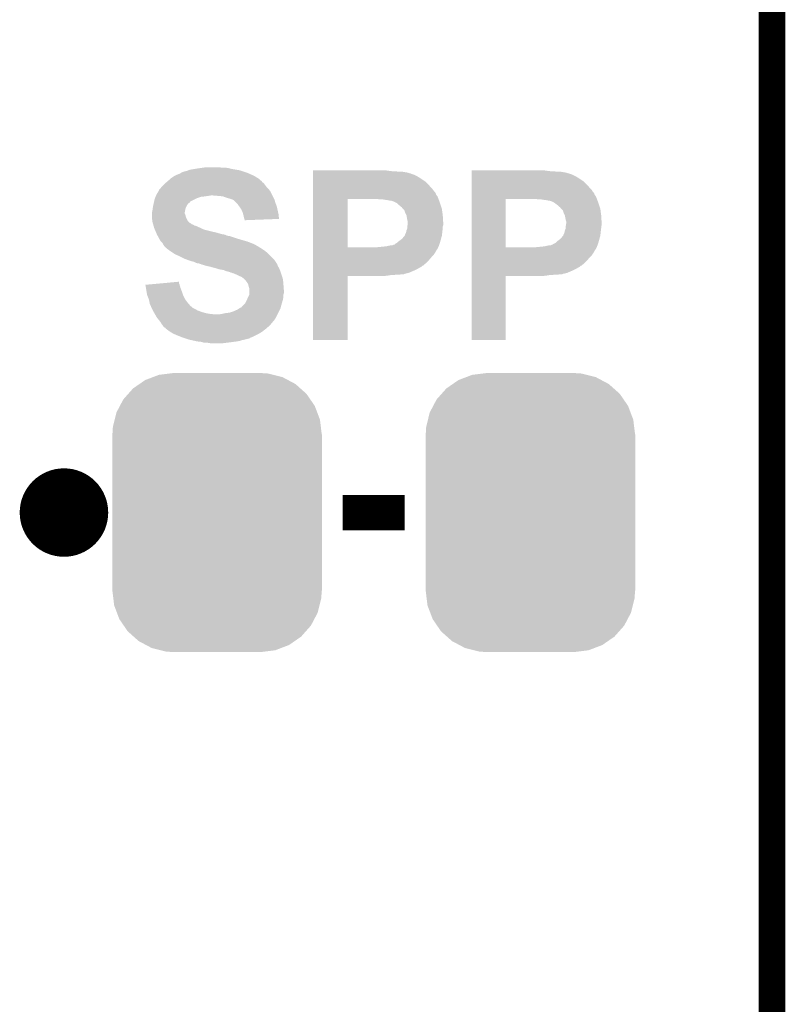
# Model space of a CAD drawing. Extents: x -1.3 to 24.2, y -3.9 to 53.4.
# Tile 32 of 51: x 19.8 to 24.2, y 24.5 to 30.2. Entities that reach past the tile are written whole.
import ezdxf

# ---------------------------------------------------------------- set-up
doc = ezdxf.new("R2010")
doc.units = 0
doc.layers.get('0').update_dxf_attribs({"linetype": 'CONTINUOUS'})
for name, color, linetype in [('SKOLL-I_CLICK_V101_GKO', 9, 'CONTINUOUS'), ('SKOLL-I_CLICK_V101_GTO', 11, 'CONTINUOUS'), ('SKOLL-I_CLICK_V101_GTS', 8, 'CONTINUOUS')]:
    doc.layers.add(name, color=color, linetype=linetype)

# ---------------------------------------------------------------- blocks, each defined once
blk = doc.blocks.new('CUSTOM_111')
for points in [[(-0.333938, 0.790942), (-0.273256, 0.798498), (0.32361, 0.790942), (0.29379, 0.798498)], [(-0.273256, 0.798498), (-0.25019, 0.80137), (0.29379, 0.798498), (0.25019, 0.80137)], [(-0.482218, 0.71288), (-0.44566, 0.738152), (0.47841, 0.71288), (0.45012, 0.738152)], [(-0.44566, 0.738152), (-0.412794, 0.76087), (0.45012, 0.738152), (0.407388, 0.76087)], [(-0.412794, 0.76087), (-0.368484, 0.777768), (0.407388, 0.76087), (0.3756, 0.777768)], [(-0.368484, 0.777768), (-0.333938, 0.790942), (0.3756, 0.777768), (0.32361, 0.790942)], [(-0.538216, 0.649738), (-0.50967, 0.681926), (0.53514, 0.649738), (0.51306, 0.681926)], [(-0.50967, 0.681926), (-0.482218, 0.71288), (0.51306, 0.681926), (0.47841, 0.71288)], [(-0.55793, 0.61233), (-0.538216, 0.649738), (0.560798, 0.61233), (0.53514, 0.649738)], [(-0.587972, 0.533366), (-0.577562, 0.575076), (0.590586, 0.533366), (0.574852, 0.575076)], [(-0.577562, 0.575076), (-0.55793, 0.61233), (0.574852, 0.575076), (0.560798, 0.61233)], [(-0.597996, 0.49319), (-0.587972, 0.533366), (0.595442, 0.49319), (0.590586, 0.533366)], [(-0.60071, 0.44958), (-0.597996, 0.49319), (0.60071, 0.44958), (0.595442, 0.49319)], [(-0.60198, -0.44958), (-0.60198, 0.44958), (0.60198, -0.44958), (0.60198, 0.44958)], [(-0.59544, -0.49319), (-0.60071, -0.44958), (0.597996, -0.49319), (0.60071, -0.44958)], [(-0.590586, -0.533366), (-0.59544, -0.49319), (0.58797, -0.533366), (0.597996, -0.49319)], [(-0.57485, -0.575076), (-0.590586, -0.533366), (0.577562, -0.575076), (0.58797, -0.533366)], [(-0.560798, -0.61233), (-0.57485, -0.575076), (0.557928, -0.61233), (0.577562, -0.575076)], [(-0.535138, -0.649738), (-0.560798, -0.61233), (0.538216, -0.649738), (0.557928, -0.61233)], [(-0.51306, -0.681926), (-0.535138, -0.649738), (0.509668, -0.681926), (0.538216, -0.649738)], [(-0.478408, -0.71288), (-0.51306, -0.681926), (0.482218, -0.71288), (0.509668, -0.681926)], [(-0.45012, -0.738152), (-0.478408, -0.71288), (0.445658, -0.738152), (0.482218, -0.71288)], [(-0.407386, -0.76087), (-0.45012, -0.738152), (0.412794, -0.76087), (0.445658, -0.738152)], [(-0.3756, -0.777768), (-0.407386, -0.76087), (0.368482, -0.777768), (0.412794, -0.76087)], [(-0.323608, -0.790942), (-0.3756, -0.777768), (0.333938, -0.790942), (0.368482, -0.777768)], [(-0.29379, -0.798498), (-0.323608, -0.790942), (0.273254, -0.798498), (0.333938, -0.790942)], [(-0.25019, -0.80137), (-0.29379, -0.798498), (0.25019, -0.80137), (0.273254, -0.798498)]]:
    blk.add_solid(points)

msp = doc.modelspace()

# ---------------------------------------------------------------- linework, layer by layer
at = {"layer": 'SKOLL-I_CLICK_V101_GKO', "const_width": 0.1524}
msp.add_lwpolyline([(24.13, -1.27), (24.13, 51.054)], dxfattribs=at)
at = {"layer": 'SKOLL-I_CLICK_V101_GTO', "const_width": 0.254}
msp.add_lwpolyline([(19.939, 27.3558, 1), (20.193, 27.3558, 1)], format="xyb", close=True, dxfattribs=at)
at = {"layer": 'SKOLL-I_CLICK_V101_GTO', "const_width": 0.2032}
msp.add_lwpolyline([(21.6662, 27.3558), (22.0218, 27.3558)], dxfattribs=at)
at = {"layer": 'SKOLL-I_CLICK_V101_GTO'}
for points in [[(20.70354, 29.29128), (20.71573, 29.29636), (21.15312, 29.29128), (21.14296, 29.29636)], [(20.71573, 29.29636), (20.73402, 29.303982), (21.14296, 29.29636), (21.12581, 29.303982)], [(20.73402, 29.303982), (20.73656, 29.30652), (21.12581, 29.303982), (21.120098, 29.30652)], [(20.73656, 29.30652), (20.736564, 29.306522), (21.120098, 29.30652), (21.120092, 29.306522)], [(20.736564, 29.306522), (20.746722, 29.3116), (21.120092, 29.306522), (21.104858, 29.3116)], [(20.746722, 29.3116), (20.75434, 29.314138), (21.104858, 29.3116), (21.097244, 29.314138)], [(20.75434, 29.314138), (20.774662, 29.319222), (21.097244, 29.314138), (21.081992, 29.319222)], [(20.774662, 29.319222), (20.781004, 29.321758), (21.081992, 29.319222), (21.074382, 29.321758)], [(20.781004, 29.321758), (20.787362, 29.3243), (21.074382, 29.321758), (21.059134, 29.3243)], [(20.787362, 29.3243), (20.8153, 29.32938), (21.059134, 29.3243), (21.02866, 29.32938)], [(20.8153, 29.32938), (20.84832, 29.33446), (21.02866, 29.32938), (21.00834, 29.33446)], [(20.84832, 29.33446), (20.8661, 29.337), (21.00834, 29.33446), (20.99056, 29.337)], [(20.8661, 29.337), (20.883882, 29.33954), (20.970242, 29.337), (20.954998, 29.33954)], [(21.49604, 29.31668), (21.496042, 29.32176), (21.9456, 29.31668), (21.9075, 29.32176)], [(21.49604, 29.31414), (21.49604, 29.31668), (21.986238, 29.31414), (21.9456, 29.31668)], [(21.49604, 29.30906), (21.49604, 29.31414), (22.0345, 29.30906), (22.004022, 29.31414)], [(21.49604, 29.30652), (21.49604, 29.30906), (22.044662, 29.30652), (22.0345, 29.30906)], [(21.49604, 29.306514), (21.49604, 29.30652), (22.047206, 29.306514), (22.044662, 29.30652)], [(21.49604, 29.30398), (21.49604, 29.306514), (22.049746, 29.30398), (22.047206, 29.306514)], [(21.49604, 29.303978), (21.49604, 29.30398), (22.054824, 29.303978), (22.049746, 29.30398)], [(21.49604, 29.30144), (21.49604, 29.303978), (22.059902, 29.30144), (22.054824, 29.303978)], [(21.49604, 29.29636), (21.49604, 29.30144), (22.07514, 29.29636), (22.059902, 29.30144)], [(21.49604, 29.2862), (21.49604, 29.29636), (22.095458, 29.2862), (22.07514, 29.29636)], [(22.40536, 29.31668), (22.405362, 29.32176), (22.85492, 29.31668), (22.81682, 29.32176)], [(22.40536, 29.31414), (22.40536, 29.31668), (22.895558, 29.31414), (22.85492, 29.31668)], [(22.40536, 29.30906), (22.40536, 29.31414), (22.94382, 29.30906), (22.913342, 29.31414)], [(22.40536, 29.30652), (22.40536, 29.30906), (22.953982, 29.30652), (22.94382, 29.30906)], [(22.40536, 29.306514), (22.40536, 29.30652), (22.956526, 29.306514), (22.953982, 29.30652)], [(22.40536, 29.30398), (22.40536, 29.306514), (22.959066, 29.30398), (22.956526, 29.306514)], [(22.40536, 29.303978), (22.40536, 29.30398), (22.964144, 29.303978), (22.959066, 29.30398)], [(22.40536, 29.30144), (22.40536, 29.303978), (22.969222, 29.30144), (22.964144, 29.303978)], [(22.40536, 29.29636), (22.40536, 29.30144), (22.98446, 29.29636), (22.969222, 29.30144)], [(22.40536, 29.2862), (22.40536, 29.29636), (23.004778, 29.2862), (22.98446, 29.29636)], [(20.627342, 29.22778), (20.64258, 29.24302), (21.227418, 29.22778), (21.215984, 29.24302)], [(20.64258, 29.24302), (20.64554, 29.245558), (21.215984, 29.24302), (21.21408, 29.245558)], [(20.64554, 29.245558), (20.651466, 29.250638), (21.21408, 29.245558), (21.209, 29.250638)], [(20.651466, 29.250638), (20.65443, 29.253178), (21.209, 29.250638), (21.203926, 29.253178)], [(20.65443, 29.253178), (20.660354, 29.258256), (21.203926, 29.253178), (21.201382, 29.258256)], [(20.660354, 29.258256), (20.66036, 29.25826), (21.201382, 29.258256), (21.201378, 29.25826)], [(20.66036, 29.25826), (20.677776, 29.2735), (21.201378, 29.25826), (21.183602, 29.2735)], [(20.677776, 29.2735), (20.68068, 29.27604), (21.183602, 29.2735), (21.179538, 29.27604)], [(20.68068, 29.27604), (20.69592, 29.2862), (21.179538, 29.27604), (21.163278, 29.2862)], [(20.69592, 29.2862), (20.70354, 29.29128), (21.163278, 29.2862), (21.15312, 29.29128)], [(21.49604, 29.2735), (21.49604, 29.2862), (22.11578, 29.2735), (22.095458, 29.2862)], [(21.49604, 29.258258), (21.49604, 29.2735), (22.138642, 29.258258), (22.11578, 29.2735)], [(21.49604, 29.2354), (21.49604, 29.258258), (22.1615, 29.2354), (22.138642, 29.258258)], [(22.40536, 29.2735), (22.40536, 29.2862), (23.0251, 29.2735), (23.004778, 29.2862)], [(22.40536, 29.258258), (22.40536, 29.2735), (23.047962, 29.258258), (23.0251, 29.2735)], [(22.40536, 29.2354), (22.40536, 29.258258), (23.07082, 29.2354), (23.047962, 29.258258)], [(20.594826, 29.17698), (20.59686, 29.182062), (21.262342, 29.17698), (21.2598, 29.182062)], [(20.59686, 29.182062), (20.609048, 29.202378), (21.2598, 29.182062), (21.249642, 29.202378)], [(20.609048, 29.202378), (20.6121, 29.207464), (21.249642, 29.202378), (21.245574, 29.207464)], [(20.6121, 29.207464), (20.612106, 29.210006), (21.245574, 29.207464), (21.24354, 29.210006)], [(20.612106, 29.210006), (20.617176, 29.215078), (21.24354, 29.210006), (21.239482, 29.215078)], [(20.617176, 29.215078), (20.61972, 29.217622), (21.239482, 29.215078), (21.23694, 29.217622)], [(20.61972, 29.217622), (20.625436, 29.22524), (21.23694, 29.217622), (21.229322, 29.22524)], [(20.625436, 29.22524), (20.627342, 29.22778), (21.229322, 29.22524), (21.227418, 29.22778)], [(21.496038, 29.21), (21.49604, 29.2354), (22.18436, 29.21), (22.1615, 29.2354)], [(21.496038, 29.207456), (21.496038, 29.21), (22.186902, 29.207456), (22.18436, 29.21)], [(21.496038, 29.20238), (21.496038, 29.207456), (22.189442, 29.20238), (22.186902, 29.207456)], [(21.496038, 29.1973), (21.496038, 29.20238), (22.19452, 29.1973), (22.189442, 29.20238)], [(21.496038, 29.18968), (21.496038, 29.1973), (22.1996, 29.18968), (22.19452, 29.1973)], [(21.496038, 29.182058), (21.496038, 29.18968), (22.202142, 29.182058), (22.1996, 29.18968)], [(21.496038, 29.1719), (21.496038, 29.182058), (22.20976, 29.1719), (22.202142, 29.182058)], [(22.405358, 29.21), (22.40536, 29.2354), (23.09368, 29.21), (23.07082, 29.2354)], [(22.405358, 29.207456), (22.405358, 29.21), (23.096222, 29.207456), (23.09368, 29.21)], [(22.405358, 29.20238), (22.405358, 29.207456), (23.098762, 29.20238), (23.096222, 29.207456)], [(22.405358, 29.1973), (22.405358, 29.20238), (23.10384, 29.1973), (23.098762, 29.20238)], [(22.405358, 29.18968), (22.405358, 29.1973), (23.10892, 29.18968), (23.10384, 29.1973)], [(22.405358, 29.182058), (22.405358, 29.18968), (23.111462, 29.182058), (23.10892, 29.18968)], [(22.405358, 29.1719), (22.405358, 29.182058), (23.11908, 29.1719), (23.111462, 29.182058)], [(20.577668, 29.116018), (20.581056, 29.131258), (20.76958, 29.116018), (20.779738, 29.131258)], [(20.581056, 29.131258), (20.582184, 29.13634), (20.779738, 29.131258), (20.78736, 29.13634)], [(20.582184, 29.13634), (20.582748, 29.138874), (20.78736, 29.13634), (20.789894, 29.138874)], [(20.582748, 29.138874), (20.58331, 29.141406), (20.789894, 29.138874), (20.7899, 29.141406)], [(20.58331, 29.141406), (20.586702, 29.156662), (20.7899, 29.141406), (20.82039, 29.156662)], [(20.586702, 29.156662), (20.588732, 29.16174), (20.82039, 29.156662), (20.83054, 29.16174)], [(20.588732, 29.16174), (20.591778, 29.169358), (20.83054, 29.16174), (20.853398, 29.169358)], [(20.591778, 29.169358), (20.592796, 29.1719), (20.853398, 29.169358), (20.87626, 29.1719)], [(20.592796, 29.1719), (20.59381, 29.17444), (20.87626, 29.1719), (20.89404, 29.17444)], [(20.59381, 29.17444), (20.594826, 29.17698), (20.89404, 29.17444), (20.909278, 29.17698)], [(20.95246, 29.17444), (20.921982, 29.17698), (21.263612, 29.17444), (21.262342, 29.17698)], [(20.977858, 29.1719), (20.95246, 29.17444), (21.264882, 29.1719), (21.263612, 29.17444)], [(20.99818, 29.16428), (20.977858, 29.1719), (21.268692, 29.16428), (21.264882, 29.1719)], [(21.01596, 29.1592), (20.99818, 29.16428), (21.271232, 29.1592), (21.268692, 29.16428)], [(21.031198, 29.15412), (21.01596, 29.1592), (21.273772, 29.15412), (21.271232, 29.1592)], [(21.036284, 29.151578), (21.031198, 29.15412), (21.275042, 29.151578), (21.273772, 29.15412)], [(21.041356, 29.149042), (21.036284, 29.151578), (21.275768, 29.149042), (21.275042, 29.151578)], [(21.0566, 29.1338), (21.041356, 29.149042), (21.28012, 29.1338), (21.275768, 29.149042)], [(21.061678, 29.128722), (21.0566, 29.1338), (21.282026, 29.128722), (21.28012, 29.1338)], [(21.072568, 29.113478), (21.061678, 29.128722), (21.28774, 29.113478), (21.282026, 29.128722)], [(21.496032, 28.879822), (21.496038, 29.15664), (21.69414, 28.879822), (21.694142, 29.15664)], [(21.496038, 29.1592), (21.496038, 29.1719), (22.21484, 29.1592), (22.20976, 29.1719)], [(21.496038, 29.15666), (21.496038, 29.1592), (22.215764, 29.15666), (22.21484, 29.1592)], [(21.496038, 29.15664), (21.496038, 29.15666), (21.694142, 29.15664), (21.83892, 29.15666)], [(21.879562, 29.15412), (21.866862, 29.15666), (22.216688, 29.15412), (22.215764, 29.15666)], [(21.912582, 29.15158), (21.897342, 29.15412), (22.217612, 29.15158), (22.216688, 29.15412)], [(21.920202, 29.151578), (21.912582, 29.15158), (22.217612, 29.151578), (22.217612, 29.15158)], [(21.927822, 29.14904), (21.920202, 29.151578), (22.218536, 29.14904), (22.217612, 29.151578)], [(21.945602, 29.146498), (21.927822, 29.14904), (22.21946, 29.146498), (22.218536, 29.14904)], [(21.96084, 29.14142), (21.945602, 29.146498), (22.221306, 29.14142), (22.21946, 29.146498)], [(21.97608, 29.133798), (21.96084, 29.14142), (22.224078, 29.133798), (22.221306, 29.14142)], [(21.97862, 29.13126), (21.97608, 29.133798), (22.225, 29.13126), (22.224078, 29.133798)], [(21.98624, 29.12364), (21.97862, 29.13126), (22.22754, 29.12364), (22.225, 29.13126)], [(22.405352, 28.879822), (22.405358, 29.15664), (22.60092, 28.879822), (22.600922, 29.15664)], [(22.405358, 29.1592), (22.405358, 29.1719), (23.12416, 29.1592), (23.11908, 29.1719)], [(22.405358, 29.15666), (22.405358, 29.1592), (23.125084, 29.15666), (23.12416, 29.1592)], [(22.405358, 29.15664), (22.405358, 29.15666), (22.600922, 29.15664), (22.74824, 29.15666)], [(22.788882, 29.15412), (22.776182, 29.15666), (23.126008, 29.15412), (23.125084, 29.15666)], [(22.821902, 29.15158), (22.806662, 29.15412), (23.126932, 29.15158), (23.126008, 29.15412)], [(22.829522, 29.151578), (22.821902, 29.15158), (23.126932, 29.151578), (23.126932, 29.15158)], [(22.837142, 29.14904), (22.829522, 29.151578), (23.127856, 29.14904), (23.126932, 29.151578)], [(22.854922, 29.146498), (22.837142, 29.14904), (23.12878, 29.146498), (23.127856, 29.14904)], [(22.870162, 29.14142), (22.854922, 29.146498), (23.130626, 29.14142), (23.12878, 29.146498)], [(22.88286, 29.1338), (22.870162, 29.14142), (23.133398, 29.1338), (23.130626, 29.14142)], [(22.886036, 29.13126), (22.88286, 29.1338), (23.13432, 29.13126), (23.133398, 29.1338)], [(22.89556, 29.12364), (22.886036, 29.13126), (23.13686, 29.12364), (23.13432, 29.13126)], [(20.57146, 29.080462), (20.574, 29.09316), (20.75942, 29.080462), (20.76196, 29.09316)], [(20.57146, 29.080458), (20.57146, 29.080462), (20.75942, 29.080458), (20.75942, 29.080462)], [(20.57146, 29.072836), (20.57146, 29.080458), (20.759422, 29.072836), (20.75942, 29.080458)], [(20.57146, 29.067758), (20.57146, 29.072836), (20.76196, 29.067758), (20.759422, 29.072836)], [(20.574, 29.09316), (20.575814, 29.105858), (20.76196, 29.09316), (20.7645, 29.105858)], [(20.575814, 29.105858), (20.57654, 29.110938), (20.7645, 29.105858), (20.76704, 29.110938)], [(20.57654, 29.110938), (20.577668, 29.116018), (20.76704, 29.110938), (20.76958, 29.116018)], [(21.07438, 29.11094), (21.072568, 29.113478), (21.288304, 29.11094), (21.28774, 29.113478)], [(21.084538, 29.095702), (21.07438, 29.11094), (21.291692, 29.095702), (21.288304, 29.11094)], [(21.09216, 29.077922), (21.084538, 29.095702), (21.295642, 29.077922), (21.291692, 29.095702)], [(21.095064, 29.067758), (21.09216, 29.077922), (21.2979, 29.067758), (21.295642, 29.077922)], [(21.993862, 29.118558), (21.98624, 29.12364), (22.229234, 29.118558), (22.22754, 29.12364)], [(22.001484, 29.110938), (21.993862, 29.118558), (22.231774, 29.110938), (22.229234, 29.118558)], [(22.00656, 29.108386), (22.001484, 29.110938), (22.232626, 29.108386), (22.231774, 29.110938)], [(22.006566, 29.105854), (22.00656, 29.108386), (22.23347, 29.105854), (22.232626, 29.108386)], [(22.011642, 29.100778), (22.006566, 29.105854), (22.23516, 29.100778), (22.23347, 29.105854)], [(22.01926, 29.093156), (22.011642, 29.100778), (22.236178, 29.093156), (22.23516, 29.100778)], [(22.02434, 29.07792), (22.01926, 29.093156), (22.238208, 29.07792), (22.236178, 29.093156)], [(22.03196, 29.06268), (22.02434, 29.07792), (22.24024, 29.06268), (22.238208, 29.07792)], [(22.903182, 29.118558), (22.89556, 29.12364), (23.138554, 29.118558), (23.13686, 29.12364)], [(22.910804, 29.110938), (22.903182, 29.118558), (23.141094, 29.110938), (23.138554, 29.118558)], [(22.91588, 29.108386), (22.910804, 29.110938), (23.141946, 29.108386), (23.141094, 29.110938)], [(22.915886, 29.105854), (22.91588, 29.108386), (23.14279, 29.105854), (23.141946, 29.108386)], [(22.920962, 29.100778), (22.915886, 29.105854), (23.14448, 29.100778), (23.14279, 29.105854)], [(22.92858, 29.093156), (22.920962, 29.100778), (23.145498, 29.093156), (23.14448, 29.100778)], [(22.93366, 29.07792), (22.92858, 29.093156), (23.147528, 29.07792), (23.145498, 29.093156)], [(22.94128, 29.06268), (22.93366, 29.07792), (23.14956, 29.06268), (23.147528, 29.07792)], [(20.57146, 29.06014), (20.57146, 29.067758), (20.764498, 29.06014), (20.76196, 29.067758)], [(20.57146, 29.049978), (20.57146, 29.06014), (20.76704, 29.049978), (20.764498, 29.06014)], [(20.57146, 29.044902), (20.57146, 29.049978), (20.76958, 29.044902), (20.76704, 29.049978)], [(20.573366, 29.02966), (20.57146, 29.044902), (20.777202, 29.02966), (20.76958, 29.044902)], [(20.574, 29.024582), (20.573366, 29.02966), (20.782282, 29.024582), (20.777202, 29.02966)], [(20.575452, 29.0195), (20.574, 29.024582), (20.787366, 29.0195), (20.782282, 29.024582)], [(20.575454, 29.019496), (20.575452, 29.0195), (20.789906, 29.019496), (20.787366, 29.0195)], [(20.576904, 29.014418), (20.575454, 29.019496), (20.797522, 29.014418), (20.789906, 29.019496)], [(20.57763, 29.01188), (20.576904, 29.014418), (20.800064, 29.01188), (20.797522, 29.014418)], [(20.578356, 29.009338), (20.57763, 29.01188), (20.807684, 29.009338), (20.800064, 29.01188)], [(21.09724, 29.06014), (21.095064, 29.067758), (21.298656, 29.06014), (21.2979, 29.067758)], [(21.09978, 29.047442), (21.09724, 29.06014), (21.299914, 29.047442), (21.298656, 29.06014)], [(21.101474, 29.04236), (21.09978, 29.047442), (21.300416, 29.04236), (21.299914, 29.047442)], [(21.102318, 29.039822), (21.101474, 29.04236), (21.234244, 29.039822), (21.300416, 29.04236)], [(21.10232, 29.034762), (21.102318, 29.039822), (21.10232, 29.034762), (21.234244, 29.039822)], [(22.03196, 29.062678), (22.03196, 29.06268), (22.240242, 29.062678), (22.24024, 29.06268)], [(22.0345, 29.04744), (22.03196, 29.062678), (22.241194, 29.04744), (22.240242, 29.062678)], [(22.037042, 29.03474), (22.0345, 29.04744), (22.241988, 29.03474), (22.241194, 29.04744)], [(22.03958, 29.027116), (22.037042, 29.03474), (22.242464, 29.027116), (22.241988, 29.03474)], [(22.037886, 29.006798), (22.03958, 29.016958), (22.242778, 29.006798), (22.242778, 29.016958)], [(22.03958, 29.022042), (22.03958, 29.027116), (22.24278, 29.022042), (22.242464, 29.027116)], [(22.03958, 29.016958), (22.03958, 29.022042), (22.242778, 29.016958), (22.24278, 29.022042)], [(22.94128, 29.062678), (22.94128, 29.06268), (23.149562, 29.062678), (23.14956, 29.06268)], [(22.94382, 29.04744), (22.94128, 29.062678), (23.150514, 29.04744), (23.149562, 29.062678)], [(22.946362, 29.03474), (22.94382, 29.04744), (23.151308, 29.03474), (23.150514, 29.04744)], [(22.9489, 29.027116), (22.946362, 29.03474), (23.151784, 29.027116), (23.151308, 29.03474)], [(22.947206, 29.006798), (22.9489, 29.016958), (23.152098, 29.006798), (23.152098, 29.016958)], [(22.9489, 29.022042), (22.9489, 29.027116), (23.1521, 29.022042), (23.151784, 29.027116)], [(22.9489, 29.016958), (22.9489, 29.022042), (23.152098, 29.016958), (23.1521, 29.022042)], [(20.579806, 29.004258), (20.578356, 29.009338), (20.815302, 29.004258), (20.807684, 29.009338)], [(20.580532, 29.00172), (20.579806, 29.004258), (20.825462, 29.00172), (20.815302, 29.004258)], [(20.581982, 28.99664), (20.580532, 29.00172), (20.83562, 28.99664), (20.825462, 29.00172)], [(20.583434, 28.99156), (20.581982, 28.99664), (20.84832, 28.99156), (20.83562, 28.99664)], [(20.584158, 28.98902), (20.583434, 28.99156), (20.853402, 28.98902), (20.84832, 28.99156)], [(20.586336, 28.98394), (20.584158, 28.98902), (20.863562, 28.98394), (20.853402, 28.98902)], [(20.588512, 28.978862), (20.586336, 28.98394), (20.8788, 28.978862), (20.863562, 28.98394)], [(20.592868, 28.9687), (20.588512, 28.978862), (20.91944, 28.9687), (20.8788, 28.978862)], [(20.595046, 28.96362), (20.592868, 28.9687), (20.942298, 28.96362), (20.91944, 28.9687)], [(20.598312, 28.956), (20.595046, 28.96362), (20.967702, 28.956), (20.942298, 28.96362)], [(20.598312, 28.955998), (20.598312, 28.956), (20.970244, 28.955998), (20.967702, 28.956)], [(20.5994, 28.95346), (20.598312, 28.955998), (20.975324, 28.95346), (20.970244, 28.955998)], [(22.02434, 28.953458), (22.029418, 28.963618), (22.236006, 28.953458), (22.237134, 28.963618)], [(22.029418, 28.963618), (22.030434, 28.9687), (22.237134, 28.963618), (22.2377, 28.9687)], [(22.030434, 28.9687), (22.03196, 28.976318), (22.2377, 28.9687), (22.238652, 28.976318)], [(22.03196, 28.976318), (22.037038, 28.989016), (22.238652, 28.976318), (22.240238, 28.989016)], [(22.037038, 28.999176), (22.03704, 29.001718), (22.24024, 28.999176), (22.241086, 29.001718)], [(22.037038, 28.98902), (22.037038, 28.999176), (22.24024, 28.98902), (22.24024, 28.999176)], [(22.037038, 28.989016), (22.037038, 28.98902), (22.240238, 28.989016), (22.24024, 28.98902)], [(22.03704, 29.001718), (22.037886, 29.006798), (22.241086, 29.001718), (22.242778, 29.006798)], [(22.93366, 28.953458), (22.938738, 28.963618), (23.145326, 28.953458), (23.146454, 28.963618)], [(22.938738, 28.963618), (22.939754, 28.9687), (23.146454, 28.963618), (23.14702, 28.9687)], [(22.939754, 28.9687), (22.94128, 28.976318), (23.14702, 28.9687), (23.147972, 28.976318)], [(22.94128, 28.976318), (22.946358, 28.989016), (23.147972, 28.976318), (23.149558, 28.989016)], [(22.946358, 28.999176), (22.94636, 29.001718), (23.14956, 28.999176), (23.150406, 29.001718)], [(22.946358, 28.98902), (22.946358, 28.999176), (23.14956, 28.98902), (23.14956, 28.999176)], [(22.946358, 28.989016), (22.946358, 28.98902), (23.149558, 28.989016), (23.14956, 28.98902)], [(22.94636, 29.001718), (22.947206, 29.006798), (23.150406, 29.001718), (23.152098, 29.006798)], [(20.5994, 28.953458), (20.5994, 28.95346), (20.98295, 28.953458), (20.982942, 28.95346)], [(20.600786, 28.95092), (20.5994, 28.953458), (20.993102, 28.95092), (20.98295, 28.953458)], [(20.603556, 28.94584), (20.600786, 28.95092), (21.003262, 28.94584), (20.993102, 28.95092)], [(20.604944, 28.943298), (20.603556, 28.94584), (21.018502, 28.943298), (21.003262, 28.94584)], [(20.610484, 28.93314), (20.604944, 28.943298), (21.04898, 28.93314), (21.018502, 28.943298)], [(20.61464, 28.92552), (20.610484, 28.93314), (21.073746, 28.92552), (21.04898, 28.93314)], [(20.616164, 28.92298), (20.61464, 28.92552), (21.082, 28.92298), (21.073746, 28.92552)], [(20.622258, 28.912822), (20.616164, 28.92298), (21.11756, 28.912822), (21.082, 28.92298)], [(20.632418, 28.90266), (20.622258, 28.912822), (21.143978, 28.90266), (21.11756, 28.912822)], [(20.63369, 28.90012), (20.632418, 28.90266), (21.15058, 28.90012), (21.143978, 28.90266)], [(20.6375, 28.892502), (20.63369, 28.90012), (21.165816, 28.892502), (21.15058, 28.90012)], [(21.963374, 28.89504), (21.96846, 28.900118), (22.220682, 28.89504), (22.222204, 28.900118)], [(21.96846, 28.900118), (21.978616, 28.905198), (22.222204, 28.900118), (22.223728, 28.905198)], [(21.978616, 28.905198), (21.98624, 28.912818), (22.223728, 28.905198), (22.226014, 28.912818)], [(21.98624, 28.912818), (21.993014, 28.9179), (22.226014, 28.912818), (22.22754, 28.9179)], [(21.993014, 28.9179), (21.9964, 28.92044), (22.22754, 28.9179), (22.228232, 28.92044)], [(21.9964, 28.92044), (22.009098, 28.930598), (22.228232, 28.92044), (22.231002, 28.930598)], [(22.009098, 28.930598), (22.01672, 28.940758), (22.231002, 28.930598), (22.233774, 28.940758)], [(22.01672, 28.940758), (22.021796, 28.945838), (22.233774, 28.940758), (22.23516, 28.945838)], [(22.021796, 28.945838), (22.02434, 28.953458), (22.23516, 28.945838), (22.236006, 28.953458)], [(22.870156, 28.89504), (22.877778, 28.900118), (23.130002, 28.89504), (23.131524, 28.900118)], [(22.877778, 28.900118), (22.887936, 28.905198), (23.131524, 28.900118), (23.133048, 28.905198)], [(22.887936, 28.905198), (22.89556, 28.912818), (23.133048, 28.905198), (23.135334, 28.912818)], [(22.89556, 28.912818), (22.902334, 28.9179), (23.135334, 28.912818), (23.13686, 28.9179)], [(22.902334, 28.9179), (22.90572, 28.92044), (23.13686, 28.9179), (23.137552, 28.92044)], [(22.90572, 28.92044), (22.918418, 28.930598), (23.137552, 28.92044), (23.140322, 28.930598)], [(22.918418, 28.930598), (22.92604, 28.940758), (23.140322, 28.930598), (23.143094, 28.940758)], [(22.92604, 28.940758), (22.931116, 28.945838), (23.143094, 28.940758), (23.14448, 28.945838)], [(22.931116, 28.945838), (22.93366, 28.953458), (23.14448, 28.945838), (23.145326, 28.953458)], [(20.637502, 28.8925), (20.6375, 28.892502), (21.165818, 28.8925), (21.165816, 28.892502)], [(20.643218, 28.88488), (20.637502, 28.8925), (21.178524, 28.88488), (21.165818, 28.8925)], [(20.643222, 28.884874), (20.643218, 28.88488), (21.181066, 28.884874), (21.178524, 28.88488)], [(20.64512, 28.882342), (20.643222, 28.884874), (21.183598, 28.882342), (21.181066, 28.884874)], [(20.645122, 28.88234), (20.64512, 28.882342), (21.1836, 28.88234), (21.183598, 28.882342)], [(20.6502, 28.877262), (20.645122, 28.88234), (21.191216, 28.877262), (21.1836, 28.88234)], [(20.650204, 28.87726), (20.6502, 28.877262), (21.191218, 28.87726), (21.191216, 28.877262)], [(20.655274, 28.874722), (20.650204, 28.87726), (21.19545, 28.874722), (21.191218, 28.87726)], [(20.657814, 28.869654), (20.655274, 28.874722), (21.2039, 28.869654), (21.19545, 28.874722)], [(20.659992, 28.869642), (20.657814, 28.869654), (21.20392, 28.869642), (21.2039, 28.869654)], [(20.660354, 28.86964), (20.659992, 28.869642), (21.203924, 28.86964), (21.20392, 28.869642)], [(20.67306, 28.85948), (20.660354, 28.86964), (21.219162, 28.85948), (21.203924, 28.86964)], [(20.695918, 28.844242), (20.67306, 28.85948), (21.23694, 28.844242), (21.219162, 28.85948)], [(20.703538, 28.839162), (20.695918, 28.844242), (21.24202, 28.839162), (21.23694, 28.844242)], [(21.49603, 28.86964), (21.496032, 28.8798), (22.209758, 28.86964), (22.214274, 28.8798)], [(21.49603, 28.8671), (21.49603, 28.86964), (22.20722, 28.8671), (22.209758, 28.86964)], [(21.49603, 28.859478), (21.49603, 28.8671), (22.20214, 28.859478), (22.20722, 28.8671)], [(21.49603, 28.849318), (21.49603, 28.859478), (22.197058, 28.849318), (22.20214, 28.859478)], [(21.49603, 28.834078), (21.49603, 28.849318), (22.186898, 28.834078), (22.197058, 28.849318)], [(21.496032, 28.8798), (21.496032, 28.879822), (21.864322, 28.8798), (21.69414, 28.879822)], [(21.864322, 28.8798), (21.915118, 28.88488), (22.214274, 28.8798), (22.216532, 28.88488)], [(21.915118, 28.88488), (21.937978, 28.88996), (22.216532, 28.88488), (22.21879, 28.88996)], [(21.945598, 28.88996), (21.955742, 28.892496), (22.21879, 28.88996), (22.219918, 28.892496)], [(21.955742, 28.892498), (21.95576, 28.895018), (22.21992, 28.892498), (22.220674, 28.895018)], [(21.955742, 28.892496), (21.955742, 28.892498), (22.219918, 28.892496), (22.21992, 28.892498)], [(21.95576, 28.895018), (21.963374, 28.89504), (22.220674, 28.895018), (22.220682, 28.89504)], [(22.40535, 28.86964), (22.405352, 28.8798), (23.119078, 28.86964), (23.123594, 28.8798)], [(22.40535, 28.8671), (22.40535, 28.86964), (23.11654, 28.8671), (23.119078, 28.86964)], [(22.40535, 28.859478), (22.40535, 28.8671), (23.11146, 28.859478), (23.11654, 28.8671)], [(22.40535, 28.849318), (22.40535, 28.859478), (23.106378, 28.849318), (23.11146, 28.859478)], [(22.40535, 28.834078), (22.40535, 28.849318), (23.096218, 28.834078), (23.106378, 28.849318)], [(22.405352, 28.8798), (22.405352, 28.879822), (22.773642, 28.8798), (22.60092, 28.879822)], [(22.773642, 28.8798), (22.824438, 28.88488), (23.123594, 28.8798), (23.125852, 28.88488)], [(22.824438, 28.88488), (22.847298, 28.88996), (23.125852, 28.88488), (23.12811, 28.88996)], [(22.854918, 28.88996), (22.865062, 28.892496), (23.12811, 28.88996), (23.129238, 28.892496)], [(22.865062, 28.892498), (22.86508, 28.895018), (23.12924, 28.892498), (23.129994, 28.895018)], [(22.865062, 28.892496), (22.865062, 28.892498), (23.129238, 28.892496), (23.12924, 28.892498)], [(22.86508, 28.895018), (22.870156, 28.89504), (23.129994, 28.895018), (23.130002, 28.89504)], [(20.72132, 28.83154), (20.703538, 28.839162), (21.249642, 28.83154), (21.24202, 28.839162)], [(20.75688, 28.81376), (20.72132, 28.83154), (21.267422, 28.81376), (21.249642, 28.83154)], [(20.771106, 28.80868), (20.75688, 28.81376), (21.2725, 28.80868), (21.267422, 28.81376)], [(20.792442, 28.80106), (20.771106, 28.80868), (21.277582, 28.80106), (21.2725, 28.80868)], [(20.812758, 28.795982), (20.792442, 28.80106), (21.280966, 28.795982), (21.277582, 28.80106)], [(20.827998, 28.788362), (20.812758, 28.795982), (21.286046, 28.788362), (21.280966, 28.795982)], [(20.843238, 28.78582), (20.827998, 28.788362), (21.287742, 28.78582), (21.286046, 28.788362)], [(20.843244, 28.785818), (20.843238, 28.78582), (21.287742, 28.785818), (21.287742, 28.78582)], [(20.849606, 28.783274), (20.843244, 28.785818), (21.290282, 28.783274), (21.287742, 28.785818)], [(21.496028, 28.78836), (21.49603, 28.8036), (22.14372, 28.78836), (22.158962, 28.8036)], [(21.496028, 28.77312), (21.496028, 28.78836), (22.125934, 28.77312), (22.14372, 28.78836)], [(21.49603, 28.82138), (21.49603, 28.834078), (22.1742, 28.82138), (22.186898, 28.834078)], [(21.49603, 28.8036), (21.49603, 28.82138), (22.158962, 28.8036), (22.1742, 28.82138)], [(22.405348, 28.78836), (22.40535, 28.8036), (23.05304, 28.78836), (23.068282, 28.8036)], [(22.405348, 28.77312), (22.405348, 28.78836), (23.035254, 28.77312), (23.05304, 28.78836)], [(22.40535, 28.82138), (22.40535, 28.834078), (23.08352, 28.82138), (23.096218, 28.834078)], [(22.40535, 28.8036), (22.40535, 28.82138), (23.068282, 28.8036), (23.08352, 28.82138)], [(20.855938, 28.780742), (20.849606, 28.783274), (21.290916, 28.780742), (21.290282, 28.783274)], [(20.8661, 28.778198), (20.855938, 28.780742), (21.291552, 28.778198), (21.290916, 28.780742)], [(20.873718, 28.77566), (20.8661, 28.778198), (21.292186, 28.77566), (21.291552, 28.778198)], [(20.878796, 28.773122), (20.873718, 28.77566), (21.29282, 28.773122), (21.292186, 28.77566)], [(20.881338, 28.77312), (20.878796, 28.773122), (21.29282, 28.77312), (21.29282, 28.773122)], [(20.881348, 28.773118), (20.881338, 28.77312), (21.29282, 28.773118), (21.29282, 28.77312)], [(20.904202, 28.76804), (20.881348, 28.773118), (21.295868, 28.76804), (21.29282, 28.773118)], [(20.92198, 28.76296), (20.904202, 28.76804), (21.298916, 28.76296), (21.295868, 28.76804)], [(20.932144, 28.760418), (20.92198, 28.76296), (21.30044, 28.760418), (21.298916, 28.76296)], [(20.9423, 28.757878), (20.932144, 28.760418), (21.30153, 28.757878), (21.30044, 28.760418)], [(20.957538, 28.752802), (20.9423, 28.757878), (21.303706, 28.752802), (21.30153, 28.757878)], [(20.97278, 28.75026), (20.957538, 28.752802), (21.304794, 28.75026), (21.303706, 28.752802)], [(20.985478, 28.74772), (20.97278, 28.75026), (21.305884, 28.74772), (21.304794, 28.75026)], [(20.995638, 28.74264), (20.985478, 28.74772), (21.30806, 28.74264), (21.305884, 28.74772)], [(21.015958, 28.737562), (20.995638, 28.74264), (21.309754, 28.737562), (21.30806, 28.74264)], [(21.021038, 28.73502), (21.015958, 28.737562), (21.3106, 28.73502), (21.309754, 28.737562)], [(21.031198, 28.732482), (21.021038, 28.73502), (21.311446, 28.732482), (21.3106, 28.73502)], [(21.036276, 28.729942), (21.031198, 28.732482), (21.312294, 28.729942), (21.311446, 28.732482)], [(21.038816, 28.72994), (21.036276, 28.729942), (21.312294, 28.72994), (21.312294, 28.729942)], [(21.0566, 28.72232), (21.038816, 28.72994), (21.314834, 28.72232), (21.312294, 28.72994)], [(21.496028, 28.773114), (21.496028, 28.77312), (22.123394, 28.773114), (22.125934, 28.77312)], [(21.496028, 28.768038), (21.496028, 28.773114), (22.118316, 28.768038), (22.123394, 28.773114)], [(21.496028, 28.76296), (21.496028, 28.768038), (22.108162, 28.76296), (22.118316, 28.768038)], [(21.496028, 28.75534), (21.496028, 28.76296), (22.09546, 28.75534), (22.108162, 28.76296)], [(21.496028, 28.74772), (21.496028, 28.75534), (22.08022, 28.74772), (22.09546, 28.75534)], [(21.496028, 28.73248), (21.496028, 28.74772), (22.044658, 28.73248), (22.08022, 28.74772)], [(21.496028, 28.7274), (21.496028, 28.73248), (22.024338, 28.7274), (22.044658, 28.73248)], [(22.405348, 28.773114), (22.405348, 28.77312), (23.032714, 28.773114), (23.035254, 28.77312)], [(22.405348, 28.768038), (22.405348, 28.773114), (23.027636, 28.768038), (23.032714, 28.773114)], [(22.405348, 28.76296), (22.405348, 28.768038), (23.017482, 28.76296), (23.027636, 28.768038)], [(22.405348, 28.75534), (22.405348, 28.76296), (23.00478, 28.75534), (23.017482, 28.76296)], [(22.405348, 28.74772), (22.405348, 28.75534), (22.98954, 28.74772), (23.00478, 28.75534)], [(22.405348, 28.73248), (22.405348, 28.74772), (22.953978, 28.73248), (22.98954, 28.74772)], [(22.405348, 28.7274), (22.405348, 28.73248), (22.933658, 28.7274), (22.953978, 28.73248)], [(20.616172, 28.671516), (20.7264, 28.681656), (20.726402, 28.671516), (20.7264, 28.681656)], [(21.06168, 28.71978), (21.0566, 28.72232), (21.31568, 28.71978), (21.314834, 28.72232)], [(21.07184, 28.7147), (21.06168, 28.71978), (21.317204, 28.7147), (21.31568, 28.71978)], [(21.08454, 28.70962), (21.07184, 28.7147), (21.318728, 28.70962), (21.317204, 28.7147)], [(21.094698, 28.702), (21.08454, 28.70962), (21.321014, 28.702), (21.318728, 28.70962)], [(21.10232, 28.694378), (21.094698, 28.702), (21.3233, 28.694378), (21.321014, 28.702)], [(21.109938, 28.68676), (21.10232, 28.694378), (21.323936, 28.68676), (21.3233, 28.694378)], [(21.11756, 28.6766), (21.109938, 28.68676), (21.324782, 28.6766), (21.323936, 28.68676)], [(21.122638, 28.668984), (21.11756, 28.6766), (21.325418, 28.668984), (21.324782, 28.6766)], [(21.49602, 28.346422), (21.496028, 28.714678), (21.694118, 28.346422), (21.69414, 28.714678)], [(21.496028, 28.727398), (21.496028, 28.7274), (22.021796, 28.727398), (22.024338, 28.7274)], [(21.496028, 28.72486), (21.496028, 28.727398), (22.016716, 28.72486), (22.021796, 28.727398)], [(21.496028, 28.72232), (21.496028, 28.72486), (21.993858, 28.72232), (22.004018, 28.72486)], [(21.496028, 28.71978), (21.496028, 28.72232), (21.958298, 28.71978), (21.970998, 28.72232)], [(21.496028, 28.71724), (21.496028, 28.71978), (21.92782, 28.71724), (21.943058, 28.71978)], [(21.496028, 28.7147), (21.496028, 28.71724), (21.907498, 28.7147), (21.92782, 28.71724)], [(21.496028, 28.714678), (21.496028, 28.7147), (21.69414, 28.714678), (21.907498, 28.7147)], [(22.40534, 28.346422), (22.405348, 28.714678), (22.600898, 28.346422), (22.60092, 28.714678)], [(22.405348, 28.727398), (22.405348, 28.7274), (22.931116, 28.727398), (22.933658, 28.7274)], [(22.405348, 28.72486), (22.405348, 28.727398), (22.926036, 28.72486), (22.931116, 28.727398)], [(22.405348, 28.72232), (22.405348, 28.72486), (22.903178, 28.72232), (22.913338, 28.72486)], [(22.405348, 28.71978), (22.405348, 28.72232), (22.867618, 28.71978), (22.880318, 28.72232)], [(22.405348, 28.71724), (22.405348, 28.71978), (22.83714, 28.71724), (22.852378, 28.71978)], [(22.405348, 28.7147), (22.405348, 28.71724), (22.816818, 28.7147), (22.83714, 28.71724)], [(22.405348, 28.714678), (22.405348, 28.7147), (22.60092, 28.714678), (22.816818, 28.7147)], [(20.533382, 28.6639), (20.56097, 28.666438), (20.729668, 28.6639), (20.728942, 28.666438)], [(20.535912, 28.64866), (20.533382, 28.6639), (20.73402, 28.64866), (20.729668, 28.6639)], [(20.53844, 28.63342), (20.535912, 28.64866), (20.739736, 28.63342), (20.73402, 28.64866)], [(20.539364, 28.62834), (20.53844, 28.63342), (20.74164, 28.62834), (20.739736, 28.63342)], [(20.54352, 28.605482), (20.539364, 28.62834), (20.74926, 28.605482), (20.74164, 28.62834)], [(20.56097, 28.666438), (20.616172, 28.671516), (20.728942, 28.666438), (20.726402, 28.671516)], [(21.12391, 28.6639), (21.122638, 28.668984), (21.32584, 28.6639), (21.325418, 28.668984)], [(21.127722, 28.64866), (21.12391, 28.6639), (21.327014, 28.64866), (21.32584, 28.6639)], [(21.130258, 28.641042), (21.127722, 28.64866), (21.3276, 28.641042), (21.327014, 28.64866)], [(21.13026, 28.630882), (21.130258, 28.641042), (21.32838, 28.630882), (21.3276, 28.641042)], [(21.13026, 28.615638), (21.13026, 28.630882), (21.328378, 28.615638), (21.32838, 28.630882)], [(20.543522, 28.60548), (20.54352, 28.605482), (20.74926, 28.60548), (20.74926, 28.605482)], [(20.553678, 28.580082), (20.543522, 28.60548), (20.761962, 28.580082), (20.74926, 28.60548)], [(20.55368, 28.58008), (20.553678, 28.580082), (20.761962, 28.58008), (20.761962, 28.580082)], [(20.557746, 28.55976), (20.55368, 28.58008), (20.7772, 28.55976), (20.761962, 28.58008)], [(20.55876, 28.554682), (20.557746, 28.55976), (20.781646, 28.554682), (20.7772, 28.55976)], [(21.102318, 28.55468), (21.107402, 28.559764), (21.31568, 28.55468), (21.317204, 28.559764)], [(21.107402, 28.559764), (21.11502, 28.575), (21.317204, 28.559764), (21.321776, 28.575)], [(21.11502, 28.575), (21.117196, 28.580078), (21.321776, 28.575), (21.3233, 28.580078)], [(21.117196, 28.580078), (21.12264, 28.59278), (21.3233, 28.580078), (21.325114, 28.59278)], [(21.12264, 28.59278), (21.125178, 28.59786), (21.325114, 28.59278), (21.32584, 28.59786)], [(21.125178, 28.59786), (21.130256, 28.608016), (21.32584, 28.59786), (21.32584, 28.608016)], [(21.130256, 28.608016), (21.13026, 28.608024), (21.32584, 28.608016), (21.325842, 28.608024)], [(21.13026, 28.608024), (21.13026, 28.615638), (21.325842, 28.608024), (21.328378, 28.615638)], [(20.565534, 28.53944), (20.55876, 28.554682), (20.794988, 28.53944), (20.781646, 28.554682)], [(20.565538, 28.539434), (20.565534, 28.53944), (20.797526, 28.539434), (20.794988, 28.53944)], [(20.56892, 28.53182), (20.565538, 28.539434), (20.805142, 28.53182), (20.797526, 28.539434)], [(20.568922, 28.531818), (20.56892, 28.53182), (20.805144, 28.531818), (20.805142, 28.53182)], [(20.57146, 28.52674), (20.568922, 28.531818), (20.815298, 28.52674), (20.805144, 28.531818)], [(20.57654, 28.51658), (20.57146, 28.52674), (20.83308, 28.51658), (20.815298, 28.52674)], [(20.57908, 28.5115), (20.57654, 28.51658), (20.846626, 28.5115), (20.83308, 28.51658)], [(20.580532, 28.50896), (20.57908, 28.5115), (20.853398, 28.50896), (20.846626, 28.5115)], [(20.584886, 28.50134), (20.580532, 28.50896), (20.8788, 28.50134), (20.853398, 28.50896)], [(20.993102, 28.50134), (21.015962, 28.503882), (21.295358, 28.50134), (21.29663, 28.503882)], [(21.015962, 28.503882), (21.038818, 28.5115), (21.29663, 28.503882), (21.300438, 28.5115)], [(21.038818, 28.5115), (21.06168, 28.521662), (21.300438, 28.5115), (21.30552, 28.521662)], [(21.06168, 28.521662), (21.069806, 28.52674), (21.30552, 28.521662), (21.30806, 28.52674)], [(21.069806, 28.52674), (21.082004, 28.53436), (21.30806, 28.52674), (21.310138, 28.53436)], [(21.082004, 28.53436), (21.084544, 28.534368), (21.310138, 28.53436), (21.31014, 28.534368)], [(21.084544, 28.534368), (21.089622, 28.541982), (21.31014, 28.534368), (21.312216, 28.541982)], [(21.089622, 28.541982), (21.102318, 28.55468), (21.312216, 28.541982), (21.31568, 28.55468)], [(20.58779, 28.49626), (20.584886, 28.50134), (20.90674, 28.49626), (20.8788, 28.50134)], [(20.58924, 28.49372), (20.58779, 28.49626), (20.939758, 28.49372), (20.90674, 28.49626)], [(20.599398, 28.475942), (20.58924, 28.49372), (21.282658, 28.475942), (21.291548, 28.49372)], [(20.603464, 28.47086), (20.599398, 28.475942), (21.280118, 28.47086), (21.282658, 28.475942)], [(20.605496, 28.46832), (20.603464, 28.47086), (21.27758, 28.46832), (21.280118, 28.47086)], [(20.611592, 28.4607), (20.605496, 28.46832), (21.2725, 28.4607), (21.27758, 28.46832)], [(20.61972, 28.45054), (20.611592, 28.4607), (21.264032, 28.45054), (21.2725, 28.4607)], [(20.627338, 28.437842), (20.61972, 28.45054), (21.253452, 28.437842), (21.264032, 28.45054)], [(20.955002, 28.49372), (20.97024, 28.49626), (21.291548, 28.49372), (21.292818, 28.49626)], [(20.97024, 28.49626), (20.993102, 28.50134), (21.292818, 28.49626), (21.295358, 28.50134)], [(20.633058, 28.430218), (20.627338, 28.437842), (21.2471, 28.430218), (21.253452, 28.437842)], [(20.63496, 28.42768), (20.633058, 28.430218), (21.244198, 28.42768), (21.2471, 28.430218)], [(20.640038, 28.420064), (20.63496, 28.42768), (21.235494, 28.420064), (21.244198, 28.42768)], [(20.647656, 28.41752), (20.640038, 28.420064), (21.232586, 28.41752), (21.235494, 28.420064)], [(20.650194, 28.414986), (20.647656, 28.41752), (21.22969, 28.414986), (21.232586, 28.41752)], [(20.6502, 28.41245), (20.650194, 28.414986), (21.226792, 28.41245), (21.22969, 28.414986)], [(20.650214, 28.41244), (20.6502, 28.41245), (21.226782, 28.41244), (21.226792, 28.41245)], [(20.670522, 28.3972), (20.650214, 28.41244), (21.207186, 28.3972), (21.226782, 28.41244)], [(20.67459, 28.394658), (20.670522, 28.3972), (21.203918, 28.394658), (21.207186, 28.3972)], [(20.69084, 28.384502), (20.67459, 28.394658), (21.18699, 28.384502), (21.203918, 28.394658)], [(20.702274, 28.37942), (20.69084, 28.384502), (21.17852, 28.37942), (21.18699, 28.384502)], [(20.7137, 28.37434), (20.702274, 28.37942), (21.168358, 28.37434), (21.17852, 28.37942)], [(20.7391, 28.36418), (20.7137, 28.37434), (21.148036, 28.36418), (21.168358, 28.37434)], [(20.73912, 28.364174), (20.7391, 28.36418), (21.145494, 28.364174), (21.148036, 28.36418)], [(20.746722, 28.36164), (20.73912, 28.364174), (21.142954, 28.36164), (21.145494, 28.364174)], [(20.74674, 28.361634), (20.746722, 28.36164), (21.137874, 28.361634), (21.142954, 28.36164)], [(20.76197, 28.356558), (20.74674, 28.361634), (21.132794, 28.356558), (21.137874, 28.361634)], [(20.78482, 28.348942), (20.76197, 28.356558), (21.102328, 28.348942), (21.132794, 28.356558)], [(20.78483, 28.34894), (20.78482, 28.348942), (21.10232, 28.34894), (21.102328, 28.348942)], [(20.796266, 28.346398), (20.78483, 28.34894), (21.08962, 28.346398), (21.10232, 28.34894)], [(20.819114, 28.34132), (20.796266, 28.346398), (21.07438, 28.34132), (21.08962, 28.346398)], [(20.83054, 28.33878), (20.819114, 28.34132), (21.05914, 28.33878), (21.07438, 28.34132)], [(20.853398, 28.33624), (20.83054, 28.33878), (21.04009, 28.33624), (21.05914, 28.33878)], [(20.862288, 28.3337), (20.853398, 28.33624), (21.02104, 28.3337), (21.04009, 28.33624)], [(20.871176, 28.33116), (20.862288, 28.3337), (21.000718, 28.33116), (21.02104, 28.3337)], [(21.694118, 28.3464), (21.49602, 28.346422), (21.694118, 28.3464), (21.694118, 28.346422)], [(22.600898, 28.3464), (22.40534, 28.346422), (22.600898, 28.3464), (22.600898, 28.346422)], [(20.904198, 28.32862), (20.888958, 28.33116), (20.980398, 28.32862), (21.000718, 28.33116)]]:
    msp.add_solid(points, dxfattribs=at)

# ---------------------------------------------------------------- block references
at = {"layer": 'SKOLL-I_CLICK_V101_GTS'}
for p in [(20.94484, 27.3558), (22.74316, 27.3558)]:
    msp.add_blockref('CUSTOM_111', p, dxfattribs=at)

doc.saveas('drawing.dxf')
